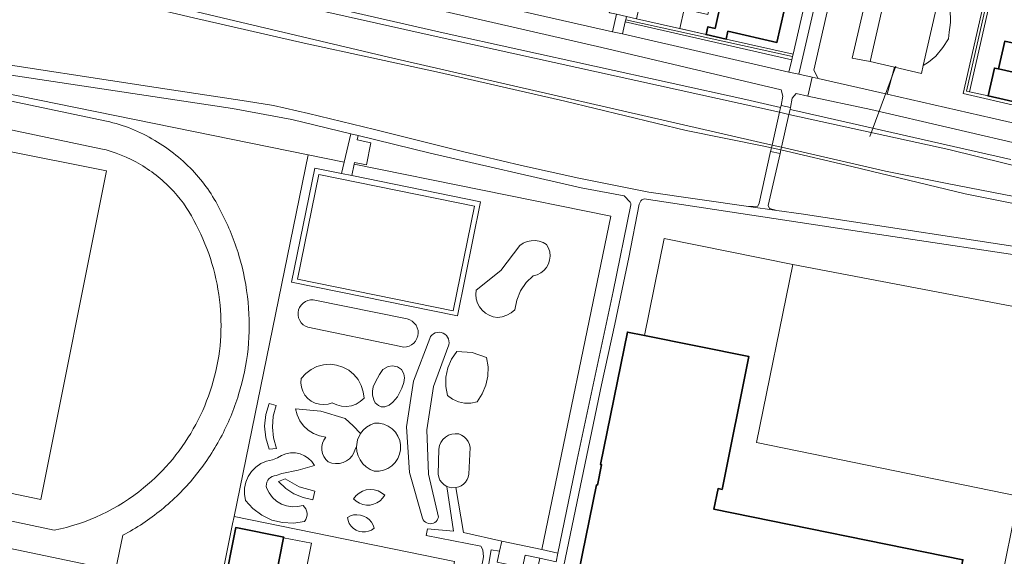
# Model space of a CAD drawing. Header units: metres. Extents: x 149984 to 156489, y 469398 to 478068.
# Tile 213 of 256: x 153212 to 153401, y 471790 to 471893. Entities that reach past the tile are written whole.
import ezdxf

# ---------------------------------------------------------------- set-up
doc = ezdxf.new("R2010")
doc.units = ezdxf.units.M
doc.header["$LTSCALE"] = 0.75
for name, color, linetype, lineweight in [('B-WE-GR-BEPLANTING_CULTUUR_BOSPLANTSOEN-GV', 252, 'Continuous', 18), ('B-WE-GR-STRUIK-GV', 252, 'Continuous', 13), ('B-WE-KW-KUNSTWERK_DEK-GV', 6, 'Continuous', 18), ('B-WE-KW-KUNSTWERK_DUIKER-G', 6, 'Continuous', 18), ('B-WE-OG-BEBOUWING-GV', 6, 'Continuous', 35), ('B-WE-OG-BEBOUWING_LUIFEL-GV', 6, 'Continuous', 18), ('B-WE-OG-TERREIN_BEGROEID-GV', 252, 'Continuous', 18), ('B-WE-OG-TERREIN_ERF-GV', 252, 'Continuous', 18), ('B-WE-OG-TERREIN_OEVER-GV', 252, 'Continuous', 18), ('B-WE-OG-WATER-GV', 252, 'Continuous', 18), ('B-WE-OG-WATER_MEER-GV', 252, 'Continuous', 18), ('B-WE-VH-GESLOTENVERHARDING_ASFALT-GV', 252, 'Continuous', 18), ('B-WE-VH-GESLOTENVERHARDING_KUNSTSTOF-GV', 252, 'Continuous', 18), ('B-WE-VH-HALFVERHARDING-GV', 252, 'Continuous', 18), ('B-WE-VH-HALFVERHARDING_GRAVEL-GV', 252, 'Continuous', 18), ('B-WE-VH-ONVERHARD-GV', 252, 'Continuous', 18), ('B-WE-VH-ONVERHARD_BOOMSCHORS-GV', 252, 'Continuous', 18), ('B-WE-VH-ONVERHARD_ZAND-GV', 252, 'Continuous', 18), ('B-WE-VH-OPENVERHARDING_TEGEL-GV', 252, 'Continuous', 18)]:
    doc.layers.add(name, color=color, linetype=linetype, lineweight=lineweight)

msp = doc.modelspace()

# ---------------------------------------------------------------- linework, layer by layer
at = {"layer": 'B-WE-GR-BEPLANTING_CULTUUR_BOSPLANTSOEN-GV', "flags": 128}
for points in [[(153356.097, 471867.787), (153356.269, 471868.544), (153354.807, 471868.817), (153339.88, 471871.833), (153316.633, 471877.492), (153292.601, 471882.981), (153266.595, 471888.606), (153245.396, 471893.479), (153218.42, 471899.88), (153202.957, 471904.16), (153183.502, 471909.725), (153147.79, 471919.13), (153125.564, 471925.743), (153105.393, 471931.173)], [(153123.099, 471896.545), (153267.37, 471867.151), (153274.315, 471865.744), (153275.598, 471871.224), (153264.23, 471873.99), (153252.89, 471876.05), (153206.51, 471883.04)], [(153202.31, 471885.61), (153238.26, 471880.09), (153255.53, 471877.49), (153260.71, 471876.67), (153267.48, 471875.1), (153280.1, 471872.03), (153297.02, 471867.82), (153308.29, 471865.12), (153319.3, 471862.71), (153332.75, 471860.04), (153351.876, 471857.289), (153353.669, 471857.336), (153353.914, 471857.9), (153356.097, 471867.787)], [(153428.178, 471852.734), (153393.426, 471859.715), (153371.683, 471864.951), (153358.071, 471868.124), (153356.269, 471868.544), (153356.097, 471867.787), (153357.912, 471867.419), (153355.625, 471857.432), (153355.896, 471856.895), (153357.289, 471856.51), (153361.95, 471855.84), (153410.47, 471848.42)], [(153315.243, 471767.142), (153322.676, 471803.816), (153322.882, 471803.775), (153323.676, 471807.695), (153323.47, 471807.737), (153328.625, 471833.17), (153331.908, 471832.505), (153335.682, 471851.126), (153360.331, 471846.13), (153410.44, 471836.57), (153412.317, 471846.578), (153373.16, 471852.43), (153331.81, 471858.72), (153331.39, 471858.55), (153331.19, 471858.35), (153330.9, 471857.69), (153328.87, 471847.48), (153327.6, 471841.4), (153326.23, 471834.7), (153323.66, 471823.01), (153316.11, 471786.85)]]:
    msp.add_lwpolyline(points, dxfattribs=at)
msp.add_lwpolyline([(153312.216, 471791.395), (153315.283, 471790.752), (153318.969, 471808.703), (153325.87, 471840.94), (153329.3, 471857.55), (153329.27, 471857.82), (153329.18, 471858.09), (153327.99, 471859.28), (153326.3, 471859.63), (153319.73, 471860.82), (153290.82, 471867.52), (153277, 471870.883), (153276.788, 471870.032), (153279.413, 471869.463), (153278.547, 471865.249), (153276.272, 471865.694), (153276.204, 471865.362), (153325.475, 471855.382)], close=True, dxfattribs=at)
at = {"layer": 'B-WE-GR-STRUIK-GV', "flags": 128}
for points in [[(153394.24, 471879.29), (153393.655, 471879.423), (153421.116, 472000.252), (153420.629, 472000.363), (153393.034, 471878.949), (153415.169, 471873.847), (153415.443, 471875.086), (153415.607, 471875.6), (153409.523, 471877.042), (153409.517, 471877.017), (153409.26, 471875.88), (153397.8, 471878.48)], [(153360.154, 471885.437), (153360.288, 471886.022), (153328.301, 471893.102), (153328.211, 471892.699)]]:
    msp.add_lwpolyline(points, close=True, dxfattribs=at)
at = {"layer": 'B-WE-KW-KUNSTWERK_DEK-GV', "flags": 128}
msp.add_lwpolyline([(153356.269, 471868.544), (153356.097, 471867.787), (153357.912, 471867.419), (153358.071, 471868.124), (153358.185, 471868.633), (153359.604, 471874.946), (153359.82, 471875.907), (153359.905, 471876.283), (153358.11, 471876.648), (153358.022, 471876.262), (153357.813, 471875.341), (153356.383, 471869.047)], close=True, dxfattribs=at)
at = {"layer": 'B-WE-KW-KUNSTWERK_DUIKER-G', "flags": 128}
msp.add_lwpolyline([(153380.15, 471884.188), (153375.135, 471870.722)], dxfattribs=at)
at = {"layer": 'B-WE-OG-BEBOUWING-GV', "flags": 128}
for points in [[(153358.715, 471894.87), (153348.757, 471897.102), (153346.836, 471897.533), (153345.459, 471891.439), (153344.069, 471891.753), (153343.733, 471890.269), (153347.574, 471889.401), (153347.91, 471890.885), (153357.32, 471888.76)], [(153410.474, 471881.243), (153411.52, 471885.86), (153414.67, 471885.15), (153414.825, 471885.84), (153401.006, 471888.975), (153399.8, 471883.66)], [(153410.474, 471881.243), (153399.8, 471883.66), (153399.02, 471883.83), (153397.8, 471878.482), (153397.8, 471878.48), (153409.26, 471875.88), (153409.517, 471877.017), (153409.523, 471877.042), (153410.406, 471880.941)], [(153331.908, 471832.505), (153328.625, 471833.17), (153323.47, 471807.737), (153323.676, 471807.695), (153322.882, 471803.775), (153322.676, 471803.816), (153315.243, 471767.142), (153378.645, 471754.292), (153380.029, 471761.11), (153381.947, 471770.557), (153387.91, 471769.362), (153390.534, 471782.363), (153390.702, 471783.193), (153391.692, 471782.994), (153392.998, 471789.473), (153345.21, 471799.158), (153346.012, 471803.117), (153346.776, 471802.962), (153351.941, 471828.444)], [(153251.133, 471783.77), (153249.333, 471774.758), (153273.025, 471770.026), (153285.15, 471767.604), (153286.94, 471776.618), (153274.825, 471779.038), (153260.333, 471781.933), (153262.667, 471793.687), (153262.689, 471793.798), (153253.5, 471795.623)]]:
    msp.add_lwpolyline(points, close=True, dxfattribs=at)
at = {"layer": 'B-WE-OG-BEBOUWING_LUIFEL-GV', "flags": 128}
msp.add_lwpolyline([(153346.836, 471897.533), (153344.945, 471897.957), (153344.086, 471894.132), (153339.518, 471895.156), (153338.676, 471891.404), (153343.733, 471890.269), (153344.069, 471891.753), (153345.459, 471891.439)], close=True, dxfattribs=at)
at = {"layer": 'B-WE-OG-TERREIN_BEGROEID-GV', "flags": 128}
for points in [[(153379.855, 471883.984), (153378.476, 471878.811), (153398.59, 471874.21), (153407.05, 471872.29), (153414.438, 471870.543), (153415.169, 471873.847), (153393.034, 471878.949), (153420.629, 472000.363), (153421.054, 472002.318), (153418.325, 472002.894), (153411.026, 472000), (153405.15, 471997.67)], [(153378.476, 471878.811), (153379.855, 471883.984), (153375.2, 471885.06), (153371.763, 471885.733), (153395.388, 471987.657), (153398.62, 471987.81), (153406.91, 471990.27), (153403.928, 471997.222)], [(153390.194, 471996.098), (153380.049, 471952.129), (153364.4, 471883.409), (153365.19, 471881.85), (153378.476, 471878.811)], [(153284.875, 471900.134), (153325.764, 471890.793), (153326.527, 471894.154), (153325.247, 471894.456), (153325.123, 471894.552), (153325.102, 471894.696), (153325.138, 471894.845), (153311.783, 471897.875), (153246.315, 471912.859), (153214.762, 471920.502), (153187.967, 471927.437), (153162.392, 471934.436), (153125.983, 471944.566), (153108.216, 471949.572), (153100.152, 471951.814), (153100.262, 471952.346), (153100.381, 471952.921), (153105.32, 471976.796), (153102.434, 471977.379)], [(153199.717, 471912.729), (153229.87, 471905.174), (153261.072, 471898.033), (153293.304, 471890.61), (153351.322, 471877.779), (153358.022, 471876.262), (153358.11, 471876.648), (153358.472, 471878.407), (153358.1, 471879.672), (153323.695, 471887.781), (153244.247, 471906.051), (153233.552, 471908.479), (153221.212, 471911.447), (153182.602, 471921.582)], [(153248.072, 471772.372), (153252.887, 471796.383), (153253.17, 471797.766), (153267.37, 471867.151), (153123.099, 471896.545)], [(153390.512, 471895.344), (153390.587, 471892.59), (153390.492, 471891.62), (153390.328, 471890.733), (153390.241, 471889.444), (153389.156, 471887.769), (153387.813, 471886.092), (153386.387, 471884.959), (153385.364, 471884.297), (153385.02, 471882.79), (153379.855, 471883.984)], [(153139.367, 471892.431), (153191.855, 471881.407), (153228.725, 471873.645)], [(153227.617, 471868.36), (153138.209, 471887.186)], [(153406.14, 471868.73), (153375.324, 471875.898), (153363.269, 471878.441), (153360.989, 471878.922), (153360.258, 471878.026), (153359.905, 471876.283), (153359.82, 471875.907), (153360.75, 471875.718), (153402.195, 471866.295)], [(153402.195, 471866.295), (153360.75, 471875.718), (153359.82, 471875.907), (153359.905, 471876.283), (153358.11, 471876.648), (153358.022, 471876.262), (153357.813, 471875.341), (153359.604, 471874.946), (153390.26, 471868.18), (153406.6, 471864.19)], [(153301.048, 471790.033), (153300.909, 471791.379), (153300.508, 471792.069), (153290.051, 471794.128), (153290.305, 471795.415), (153295.28, 471794.944), (153294.009, 471803.528), (153293.482, 471803.841), (153293.031, 471804.256), (153292.675, 471804.754), (153292.428, 471805.315), (153292.303, 471805.915), (153292.443, 471810.711), (153292.58, 471811.369), (153292.848, 471811.986), (153293.237, 471812.535), (153293.729, 471812.992), (153294.305, 471813.339), (153294.94, 471813.561), (153295.607, 471813.648), (153296.277, 471813.597), (153296.82, 471813.36), (153297.311, 471813.029), (153297.735, 471812.615), (153298.078, 471812.132), (153298.329, 471811.595), (153298.479, 471811.023), (153298.194, 471805.869), (153298.081, 471805.337), (153297.872, 471804.835), (153297.576, 471804.38), (153297.201, 471803.986), (153296.76, 471803.668), (153296.269, 471803.435), (153295.744, 471803.296), (153297.199, 471794.666), (153304.518, 471793.009), (153312.216, 471791.395), (153325.475, 471855.382), (153276.204, 471865.362), (153275.76, 471863.185), (153300.471, 471858.142), (153296.006, 471836.263), (153264.206, 471842.753), (153268.671, 471864.631), (153273.79, 471863.587), (153274.315, 471865.744), (153267.37, 471867.151), (153253.17, 471797.766), (153295.486, 471789.106)], [(153121.94, 471815.66), (153218.695, 471795.13)], [(153231.843, 471794.159), (153230.4, 471787.387), (153161.388, 471801.822), (153109.866, 471812.632), (153110.357, 471814.938)], [(153273.025, 471770.026), (153249.333, 471774.758), (153251.133, 471783.77), (153253.5, 471795.623), (153262.689, 471793.798), (153262.667, 471793.687), (153267.997, 471792.634), (153266.027, 471782.628), (153275.371, 471780.751), (153275.971, 471783.671), (153287.807, 471781.32), (153287.685, 471780.562), (153291.945, 471779.697), (153293.508, 471779.379), (153295.486, 471789.106), (153253.17, 471797.766), (153252.887, 471796.383), (153248.072, 471772.372), (153286.053, 471764.75), (153295.562, 471762.842)]]:
    msp.add_lwpolyline(points, dxfattribs=at)
for points in [[(153421.116, 472000.252), (153393.655, 471879.423), (153394.24, 471879.29), (153421.05, 471997.26), (153421.712, 472000.116)], [(153330.353, 471893.292), (153328.44, 471893.725), (153328.301, 471893.102), (153360.288, 471886.022), (153360.398, 471886.504), (153347.574, 471889.401), (153343.733, 471890.269)], [(153328.211, 471892.699), (153327.695, 471890.388), (153359.61, 471883.059), (153360.154, 471885.437)], [(153228.679, 471864.089), (153216.098, 471801.05), (153117.127, 471821.664), (153129.543, 471883.874)], [(153117.127, 471821.664), (153216.098, 471801.05), (153228.679, 471864.089), (153129.543, 471883.874)], [(153311.704, 471850.599), (153312.447, 471850.339), (153313.131, 471849.947), (153313.497, 471849.267), (153313.72, 471848.528), (153313.792, 471847.759), (153313.71, 471846.991), (153313.477, 471846.255), (153313.103, 471845.579), (153312.601, 471844.992), (153311.993, 471844.516), (153311.303, 471844.17), (153310.557, 471843.968), (153309.195, 471842.643), (153308.128, 471841.069), (153307.403, 471839.312), (153307.048, 471837.445), (153306.321, 471836.86), (153305.502, 471836.41), (153304.618, 471836.11), (153303.695, 471835.97), (153302.876, 471836.095), (153302.096, 471836.373), (153301.381, 471836.792), (153300.758, 471837.338), (153300.249, 471837.991), (153299.872, 471838.728), (153299.64, 471839.523), (153299.562, 471840.348), (153299.64, 471841.172), (153304.334, 471844.976), (153307.984, 471849.792), (153308.643, 471850.224), (153309.369, 471850.528), (153310.138, 471850.696), (153310.926, 471850.719)], [(153286.373, 471835.681), (153268.378, 471839.318), (153267.852, 471839.317), (153267.336, 471839.213), (153266.851, 471839.01), (153266.414, 471838.717), (153266.043, 471838.344), (153265.752, 471837.905), (153265.552, 471837.419), (153265.451, 471836.903), (153265.452, 471836.376), (153265.557, 471835.861), (153265.759, 471835.375), (153266.053, 471834.939), (153266.426, 471834.568), (153266.864, 471834.277), (153267.35, 471834.077), (153285.168, 471830.358), (153285.698, 471830.291), (153286.232, 471830.33), (153286.748, 471830.471), (153287.226, 471830.711), (153287.649, 471831.039), (153287.999, 471831.444), (153288.263, 471831.909), (153288.432, 471832.416), (153288.498, 471832.947), (153288.46, 471833.481), (153288.318, 471833.997), (153288.079, 471834.475), (153287.751, 471834.897), (153287.346, 471835.247), (153286.881, 471835.512)], [(153267.852, 471839.317), (153268.378, 471839.318), (153286.373, 471835.681), (153286.881, 471835.512), (153287.346, 471835.247), (153287.751, 471834.897), (153288.079, 471834.475), (153288.318, 471833.997), (153288.46, 471833.481), (153288.498, 471832.947), (153288.432, 471832.416), (153288.263, 471831.909), (153287.999, 471831.444), (153287.649, 471831.039), (153287.226, 471830.711), (153286.748, 471830.471), (153286.232, 471830.33), (153285.698, 471830.291), (153285.168, 471830.358), (153267.35, 471834.077), (153266.864, 471834.277), (153266.426, 471834.568), (153266.053, 471834.939), (153265.759, 471835.375), (153265.557, 471835.861), (153265.452, 471836.376), (153265.451, 471836.903), (153265.552, 471837.419), (153265.752, 471837.905), (153266.043, 471838.344), (153266.414, 471838.717), (153266.851, 471839.01), (153267.336, 471839.213)], [(153292.153, 471833.103), (153291.78, 471832.999), (153291.435, 471832.823), (153291.133, 471832.582), (153290.885, 471832.284), (153290.701, 471831.944), (153287.589, 471823.703), (153286.282, 471814.993), (153286.837, 471806.202), (153289.312, 471797.418), (153289.452, 471797.133), (153289.645, 471796.881), (153289.884, 471796.672), (153290.16, 471796.515), (153290.461, 471796.415), (153290.777, 471796.376), (153291.093, 471796.401), (153291.399, 471796.487), (153291.681, 471796.632), (153291.93, 471796.83), (153292.134, 471797.074), (153292.286, 471797.352), (153292.38, 471797.655), (153290.44, 471805.9), (153290.122, 471814.364), (153291.438, 471822.731), (153294.34, 471830.689), (153294.405, 471831.071), (153294.393, 471831.458), (153294.303, 471831.835), (153294.14, 471832.186), (153293.911, 471832.498), (153293.623, 471832.757), (153293.29, 471832.954), (153292.924, 471833.08), (153292.54, 471833.13)], [(153292.924, 471833.08), (153293.29, 471832.954), (153293.623, 471832.757), (153293.911, 471832.498), (153294.14, 471832.186), (153294.303, 471831.835), (153294.393, 471831.458), (153294.405, 471831.071), (153294.34, 471830.689), (153291.438, 471822.731), (153290.122, 471814.364), (153290.44, 471805.9), (153292.38, 471797.655), (153292.286, 471797.352), (153292.134, 471797.074), (153291.93, 471796.83), (153291.681, 471796.632), (153291.399, 471796.487), (153291.093, 471796.401), (153290.777, 471796.376), (153290.461, 471796.415), (153290.16, 471796.515), (153289.884, 471796.672), (153289.645, 471796.881), (153289.452, 471797.133), (153289.312, 471797.418), (153286.837, 471806.202), (153286.282, 471814.993), (153287.589, 471823.703), (153290.701, 471831.944), (153290.885, 471832.284), (153291.133, 471832.582), (153291.435, 471832.823), (153291.78, 471832.999), (153292.153, 471833.103), (153292.54, 471833.13)], [(153298.826, 471829.232), (153301.6, 471828.278), (153301.907, 471826.504), (153301.872, 471824.704), (153301.497, 471822.943), (153300.794, 471821.286), (153299.789, 471819.792), (153298.601, 471819.541), (153297.388, 471819.538), (153296.198, 471819.781), (153295.084, 471820.262), (153294.09, 471820.959), (153293.783, 471822.733), (153293.818, 471824.533), (153294.193, 471826.293), (153294.896, 471827.951), (153295.901, 471829.445)], [(153269.536, 471819.29), (153270.378, 471819.23), (153271.215, 471819.338), (153272.014, 471819.608), (153272.869, 471819.196), (153273.787, 471818.957), (153274.735, 471818.901), (153275.675, 471819.03), (153276.572, 471819.339), (153277.392, 471819.817), (153278.103, 471820.444), (153277.957, 471821.71), (153277.572, 471822.924), (153276.964, 471824.043), (153276.154, 471825.026), (153275.172, 471825.838), (153274.054, 471826.448), (153272.84, 471826.834), (153271.576, 471826.983), (153270.305, 471826.889), (153269.076, 471826.555), (153267.933, 471825.993), (153266.917, 471825.225), (153266.066, 471824.277), (153265.993, 471823.437), (153266.087, 471822.598), (153266.345, 471821.794), (153266.756, 471821.057), (153267.304, 471820.415), (153267.968, 471819.894), (153268.722, 471819.514)], [(153272.84, 471826.834), (153274.054, 471826.448), (153275.172, 471825.838), (153276.154, 471825.026), (153276.964, 471824.043), (153277.572, 471822.924), (153277.957, 471821.71), (153278.103, 471820.444), (153277.392, 471819.817), (153276.572, 471819.339), (153275.675, 471819.03), (153274.735, 471818.901), (153273.787, 471818.957), (153272.869, 471819.196), (153272.014, 471819.608), (153271.215, 471819.338), (153270.378, 471819.23), (153269.536, 471819.29), (153268.722, 471819.514), (153267.968, 471819.894), (153267.304, 471820.415), (153266.756, 471821.057), (153266.345, 471821.794), (153266.087, 471822.598), (153265.993, 471823.437), (153266.066, 471824.277), (153266.917, 471825.225), (153267.933, 471825.993), (153269.076, 471826.555), (153270.305, 471826.889), (153271.576, 471826.983)], [(153282.708, 471826.58), (153283.554, 471826.668), (153284.511, 471826.513), (153285.29, 471825.981), (153285.735, 471825.161), (153285.846, 471824.364), (153285.757, 471823.455), (153285.379, 471822.369), (153284.511, 471820.707), (153283.643, 471819.71), (153282.953, 471819.112), (153282.085, 471818.824), (153281.395, 471818.824), (153280.906, 471819.067), (153280.26, 471819.599), (153279.993, 471820.153), (153279.704, 471821.017), (153279.726, 471821.793), (153279.859, 471822.635), (153280.322, 471823.584), (153281.083, 471824.984), (153281.729, 471825.981)], [(153261.307, 471810.827), (153259.907, 471810.688), (153259.246, 471812.839), (153259.023, 471815.078), (153259.246, 471817.317), (153259.907, 471819.469), (153261.237, 471819.051), (153260.705, 471817.023), (153260.537, 471814.933), (153260.74, 471812.846)], [(153276.659, 471811.149), (153276.869, 471812.463), (153277.433, 471813.668), (153275.996, 471815.154), (153274.464, 471816.542), (153269.805, 471817.99), (153264.946, 471818.423), (153265.261, 471817.246), (153265.788, 471816.146), (153266.509, 471815.163), (153267.399, 471814.331), (153268.427, 471813.677), (153269.559, 471813.224), (153270.755, 471812.987), (153270.398, 471812.434), (153270.154, 471811.823), (153270.032, 471811.176), (153270.036, 471810.518), (153270.167, 471809.873), (153270.419, 471809.265), (153270.782, 471808.717), (153271.245, 471808.249), (153271.928, 471808.008), (153272.644, 471807.904), (153273.368, 471807.941), (153274.07, 471808.117), (153274.726, 471808.425), (153275.309, 471808.855), (153275.798, 471809.389), (153276.174, 471810.008), (153276.424, 471810.688)], [(153277.433, 471813.668), (153277.962, 471814.339), (153278.603, 471814.905), (153279.334, 471815.348), (153280.133, 471815.653), (153281.033, 471815.644), (153281.915, 471815.46), (153282.744, 471815.108), (153283.489, 471814.601), (153284.121, 471813.959), (153284.616, 471813.206), (153284.954, 471812.372), (153285.124, 471811.487), (153285.119, 471810.586), (153284.938, 471809.704), (153284.589, 471808.873), (153284.085, 471808.127), (153283.445, 471807.493), (153282.694, 471806.995), (153281.861, 471806.653), (153280.977, 471806.48), (153280.076, 471806.482), (153279.253, 471806.812), (153278.505, 471807.288), (153277.858, 471807.894), (153277.335, 471808.609), (153276.952, 471809.409), (153276.724, 471810.265), (153276.659, 471811.149), (153276.424, 471810.688), (153276.174, 471810.008), (153275.798, 471809.389), (153275.309, 471808.855), (153274.726, 471808.425), (153274.07, 471808.117), (153273.368, 471807.941), (153272.644, 471807.904), (153271.928, 471808.008), (153271.245, 471808.249), (153270.782, 471808.717), (153270.419, 471809.265), (153270.167, 471809.873), (153270.036, 471810.518), (153270.032, 471811.176), (153270.154, 471811.823), (153270.398, 471812.434), (153270.755, 471812.987), (153269.559, 471813.224), (153268.427, 471813.677), (153267.399, 471814.331), (153266.509, 471815.163), (153265.788, 471816.146), (153265.261, 471817.246), (153264.946, 471818.423), (153269.805, 471817.99), (153274.464, 471816.542), (153275.996, 471815.154)], [(153266.696, 471796.819), (153266.929, 471797.174), (153267.091, 471797.567), (153267.174, 471797.984), (153267.176, 471798.409), (153267.097, 471798.827), (153266.94, 471799.221), (153266.71, 471799.579), (153266.416, 471799.886), (153265.373, 471799.649), (153264.304, 471799.615), (153263.248, 471799.784), (153262.244, 471800.151), (153261.327, 471800.702), (153260.532, 471801.417), (153259.888, 471802.271), (153259.417, 471803.231), (153259.354, 471803.609), (153259.37, 471803.992), (153259.463, 471804.364), (153259.63, 471804.709), (153259.863, 471805.013), (153260.154, 471805.264), (153260.489, 471805.449), (153260.855, 471805.563), (153261.237, 471805.6), (153262.357, 471806.018), (153265.499, 471806.671), (153268.585, 471807.552), (153268.067, 471808.297), (153267.418, 471808.93), (153266.661, 471809.43), (153265.824, 471809.778), (153264.935, 471809.962), (153264.028, 471809.975), (153263.135, 471809.817), (153262.288, 471809.493), (153261.517, 471809.015), (153260.537, 471808.667), (153259.396, 471808.393), (153258.326, 471807.911), (153257.364, 471807.239), (153256.544, 471806.399), (153255.896, 471805.421), (153255.44, 471804.34), (153255.194, 471803.192), (153255.167, 471802.019), (153255.358, 471800.861), (153256.775, 471799.273), (153258.479, 471797.999), (153260.402, 471797.087), (153262.468, 471796.576), (153264.594, 471796.486)], [(153264.935, 471809.962), (153265.824, 471809.778), (153266.661, 471809.43), (153267.418, 471808.93), (153268.067, 471808.297), (153268.585, 471807.552), (153265.499, 471806.671), (153262.357, 471806.018), (153261.237, 471805.6), (153260.855, 471805.563), (153260.489, 471805.449), (153260.154, 471805.264), (153259.863, 471805.013), (153259.63, 471804.709), (153259.463, 471804.364), (153259.37, 471803.992), (153259.354, 471803.609), (153259.417, 471803.231), (153259.888, 471802.271), (153260.532, 471801.417), (153261.327, 471800.702), (153262.244, 471800.151), (153263.248, 471799.784), (153264.304, 471799.615), (153265.373, 471799.649), (153266.416, 471799.886), (153266.71, 471799.579), (153266.94, 471799.221), (153267.097, 471798.827), (153267.176, 471798.409), (153267.174, 471797.984), (153267.091, 471797.567), (153266.929, 471797.174), (153266.696, 471796.819), (153264.594, 471796.486), (153262.468, 471796.576), (153260.402, 471797.087), (153258.479, 471797.999), (153256.775, 471799.273), (153255.358, 471800.861), (153255.167, 471802.019), (153255.194, 471803.192), (153255.44, 471804.34), (153255.896, 471805.421), (153256.544, 471806.399), (153257.364, 471807.239), (153258.326, 471807.911), (153259.396, 471808.393), (153260.537, 471808.667), (153261.517, 471809.015), (153262.288, 471809.493), (153263.135, 471809.817), (153264.028, 471809.975)], [(153261.695, 471804.457), (153262.986, 471804.972), (153265.678, 471803.424), (153268.669, 471802.593), (153268.282, 471800.985), (153266.424, 471801.385), (153264.669, 471802.115), (153263.075, 471803.151)], [(153278.538, 471802.881), (153279.299, 471802.968), (153280.062, 471802.901), (153280.797, 471802.685), (153281.473, 471802.326), (153282.065, 471801.84), (153281.669, 471801.262), (153281.171, 471800.769), (153280.588, 471800.379), (153279.942, 471800.107), (153279.256, 471799.962), (153278.555, 471799.949), (153277.864, 471800.069), (153277.209, 471800.318), (153276.612, 471800.686), (153276.096, 471801.161), (153276.564, 471801.767), (153277.143, 471802.269), (153277.81, 471802.645)], [(153277.398, 471798.039), (153278.018, 471797.853), (153278.593, 471797.555), (153279.102, 471797.155), (153279.529, 471796.668), (153279.857, 471796.11), (153280.076, 471795.5), (153279.562, 471795.157), (153278.991, 471794.919), (153278.385, 471794.797), (153277.767, 471794.794), (153277.16, 471794.91), (153276.587, 471795.142), (153276.069, 471795.481), (153275.628, 471795.913), (153275.278, 471796.423), (153275.033, 471796.99), (153274.903, 471797.595), (153275.484, 471797.88), (153276.108, 471798.053), (153276.753, 471798.107)], [(153311.825, 471789.735), (153309.043, 471790.329), (153308.505, 471787.983), (153303.614, 471789.015), (153304.085, 471791.096), (153302.502, 471791.366), (153300.249, 471778.009), (153303.282, 471777.393), (153302.975, 471775.645), (153304.649, 471775.283), (153304.442, 471774.374), (153304.627, 471774.337), (153308.408, 471773.578)]]:
    msp.add_lwpolyline(points, close=True, dxfattribs=at)
at = {"layer": 'B-WE-OG-TERREIN_BEGROEID-GV'}
for points in [[(153228.725, 471873.645, -0.0798254), (153237.97, 471869.949)], [(153235.211, 471865.308, 0.079049), (153227.617, 471868.36)], [(153237.97, 471869.949, -0.0743386), (153245.598, 471863.762)], [(153241.614, 471860.117, 0.0745185), (153235.211, 471865.308)], [(153245.598, 471863.762, -0.0741997), (153250.718, 471856.16)], [(153245.89, 471853.739, 0.0754891), (153241.614, 471860.117)], [(153250.718, 471856.16, -0.0490359), (153254.105, 471847.869)], [(153248.931, 471846.326, 0.0497597), (153245.89, 471853.739)], [(153254.105, 471847.869, -0.0490062), (153255.854, 471838.869)], [(153250.48, 471838.345, 0.0489706), (153248.931, 471846.326)], [(153250.477, 471830.492, 0.050554), (153250.48, 471838.345)], [(153255.854, 471838.869, -0.0505379), (153255.849, 471829.945)], [(153248.89, 471822.764, 0.0505877), (153250.477, 471830.492)], [(153255.849, 471829.945, -0.050464), (153254.048, 471821.166)], [(153245.84, 471815.438, 0.0485838), (153248.89, 471822.764)], [(153254.048, 471821.166, -0.0486872), (153250.599, 471812.888)], [(153241.399, 471808.79, 0.048602), (153245.84, 471815.438)], [(153250.599, 471812.888, -0.0485765), (153245.572, 471805.363)], [(153235.828, 471803.247, 0.0494868), (153241.399, 471808.79)], [(153245.572, 471805.363, -0.049323), (153239.241, 471799.063)], [(153218.695, 471795.13, 0.1214863), (153235.828, 471803.247)], [(153239.241, 471799.063, -0.0494346), (153231.843, 471794.159)]]:
    msp.add_lwpolyline(points, format="xyb", dxfattribs=at)
at = {"layer": 'B-WE-OG-TERREIN_ERF-GV', "flags": 128}
for points in [[(153353.057, 471997.92), (153354.048, 471997.74), (153346.373, 471963.826), (153339.584, 471933.98), (153330.353, 471893.292), (153343.733, 471890.269), (153344.069, 471891.753), (153345.459, 471891.439), (153346.836, 471897.533), (153348.757, 471897.102), (153349.589, 471900.724), (153345.926, 471901.566), (153346.768, 471905.228), (153350.43, 471904.387), (153350.16, 471903.21), (153360.11, 471900.98), (153358.715, 471894.87), (153357.32, 471888.76), (153347.91, 471890.885), (153347.574, 471889.401), (153360.398, 471886.504), (153374.56, 471948.45), (153384.564, 471992.347)], [(153421.05, 471997.26), (153394.24, 471879.29), (153397.8, 471878.48), (153397.8, 471878.482), (153399.02, 471883.83), (153399.8, 471883.66), (153401.006, 471888.975)]]:
    msp.add_lwpolyline(points, dxfattribs=at)
at = {"layer": 'B-WE-OG-TERREIN_OEVER-GV', "flags": 128}
for points in [[(153375.2, 471885.06), (153398.62, 471987.81), (153395.388, 471987.657), (153371.763, 471885.733)], [(153389.452, 471902.227), (153385.364, 471884.297), (153386.387, 471884.959), (153387.813, 471886.092), (153389.156, 471887.769), (153390.241, 471889.444), (153390.328, 471890.733), (153390.492, 471891.62), (153390.587, 471892.59), (153390.512, 471895.344), (153389.588, 471899.923)]]:
    msp.add_lwpolyline(points, close=True, dxfattribs=at)
for points in [[(153356.269, 471868.544), (153356.383, 471869.047), (153282.79, 471885.95), (153207, 471903.91), (153138.67, 471922.81), (153112.945, 471929.797), (153106.71, 471931.49), (153105.77, 471931.9), (153105.42, 471932.08), (153105.17, 471932.3), (153104.95, 471932.61), (153104.84, 471933.01), (153104.83, 471933.49), (153104.856, 471933.805), (153103.859, 471934.097), (153103.921, 471932.947)], [(153105.393, 471931.173), (153125.564, 471925.743), (153147.79, 471919.13), (153183.502, 471909.725), (153202.957, 471904.16), (153218.42, 471899.88), (153245.396, 471893.479), (153266.595, 471888.606), (153292.601, 471882.981), (153316.633, 471877.492), (153339.88, 471871.833), (153354.807, 471868.817), (153356.269, 471868.544)], [(153200.23, 471911.55), (153241.85, 471901.15), (153291.34, 471890.02), (153357.813, 471875.341), (153358.022, 471876.262), (153351.322, 471877.779), (153293.304, 471890.61), (153261.072, 471898.033), (153229.87, 471905.174), (153199.717, 471912.729)], [(153549.804, 471820.845), (153545.291, 471824.696), (153539.623, 471827.872), (153532.312, 471829.876), (153510.801, 471835.339), (153474.911, 471843.308), (153444.405, 471850.467), (153415.647, 471856.697), (153389.973, 471861.669), (153378.147, 471864.048), (153358.185, 471868.633), (153356.383, 471869.047), (153356.269, 471868.544), (153358.071, 471868.124), (153371.683, 471864.951), (153393.426, 471859.715), (153428.178, 471852.734)]]:
    msp.add_lwpolyline(points, dxfattribs=at)
at = {"layer": 'B-WE-OG-WATER-GV', "flags": 128}
msp.add_lwpolyline([(153385.364, 471884.297), (153389.452, 471902.227), (153389.996, 471904.609), (153398.535, 471942.059), (153398.884, 471943.589), (153407.417, 471981.008), (153409.05, 471988.17), (153406.91, 471990.27), (153398.62, 471987.81), (153375.2, 471885.06), (153379.855, 471883.984), (153385.02, 471882.79)], close=True, dxfattribs=at)
at = {"layer": 'B-WE-OG-WATER_MEER-GV', "flags": 128}
for points in [[(153406.6, 471864.19), (153390.26, 471868.18), (153359.604, 471874.946), (153357.813, 471875.341), (153291.34, 471890.02), (153241.85, 471901.15), (153200.23, 471911.55)], [(153207, 471903.91), (153282.79, 471885.95), (153356.383, 471869.047), (153358.185, 471868.633), (153378.147, 471864.048), (153389.973, 471861.669), (153415.647, 471856.697)]]:
    msp.add_lwpolyline(points, dxfattribs=at)
at = {"layer": 'B-WE-VH-GESLOTENVERHARDING_ASFALT-GV', "flags": 128}
for points in [[(153364.61, 471895.942), (153361.516, 471882.634), (153364.098, 471882.083), (153365.19, 471881.85), (153364.4, 471883.409), (153380.049, 471952.129), (153390.194, 471996.098)], [(153182.602, 471921.582), (153221.212, 471911.447), (153233.552, 471908.479), (153244.247, 471906.051), (153323.695, 471887.781), (153358.1, 471879.672), (153358.472, 471878.407), (153358.11, 471876.648), (153359.905, 471876.283), (153360.258, 471878.026), (153360.989, 471878.922), (153363.269, 471878.441), (153364.098, 471882.083), (153361.516, 471882.634), (153359.61, 471883.059), (153327.695, 471890.388), (153325.764, 471890.793), (153284.875, 471900.134), (153248.701, 471908.477), (153229.926, 471912.767), (153215.252, 471916.427), (153185.103, 471924.371)], [(153410.47, 471848.42), (153361.95, 471855.84), (153357.289, 471856.51), (153351.876, 471857.289), (153332.75, 471860.04), (153319.3, 471862.71), (153308.29, 471865.12), (153297.02, 471867.82), (153280.1, 471872.03), (153267.48, 471875.1), (153260.71, 471876.67), (153255.53, 471877.49), (153238.26, 471880.09), (153202.31, 471885.61)], [(153206.51, 471883.04), (153252.89, 471876.05), (153264.23, 471873.99), (153275.598, 471871.224), (153277, 471870.883), (153290.82, 471867.52), (153319.73, 471860.82), (153326.3, 471859.63), (153327.99, 471859.28), (153329.18, 471858.09), (153329.27, 471857.82), (153329.3, 471857.55), (153325.87, 471840.94), (153318.969, 471808.703), (153315.283, 471790.752), (153314.938, 471789.07)], [(153539.37, 471842.24), (153457.249, 471860.807), (153419.82, 471869.27), (153416.499, 471870.055), (153414.438, 471870.543), (153407.05, 471872.29), (153398.59, 471874.21), (153378.476, 471878.811), (153365.19, 471881.85), (153364.098, 471882.083), (153363.269, 471878.441), (153375.324, 471875.898), (153406.14, 471868.73), (153418.3, 471866.01), (153456.303, 471857.279), (153536.675, 471838.814)], [(153316.11, 471786.85), (153323.66, 471823.01), (153326.23, 471834.7), (153327.6, 471841.4), (153328.87, 471847.48), (153330.9, 471857.69), (153331.19, 471858.35), (153331.39, 471858.55), (153331.81, 471858.72), (153373.16, 471852.43), (153412.317, 471846.578)]]:
    msp.add_lwpolyline(points, dxfattribs=at)
msp.add_lwpolyline([(153357.289, 471856.51), (153355.896, 471856.895), (153355.625, 471857.432), (153357.912, 471867.419), (153356.097, 471867.787), (153353.914, 471857.9), (153353.669, 471857.336), (153351.876, 471857.289)], close=True, dxfattribs=at)
at = {"layer": 'B-WE-VH-GESLOTENVERHARDING_KUNSTSTOF-GV', "flags": 128}
msp.add_lwpolyline([(153269.418, 471863.406), (153265.321, 471843.303), (153295.219, 471837.21), (153299.316, 471857.313)], close=True, dxfattribs=at)
at = {"layer": 'B-WE-VH-HALFVERHARDING-GV', "flags": 128}
msp.add_lwpolyline([(153403.65, 471801.69), (153410.44, 471836.57), (153360.331, 471846.13), (153353.407, 471811.966)], close=True, dxfattribs=at)
at = {"layer": 'B-WE-VH-HALFVERHARDING_GRAVEL-GV', "flags": 128}
for points in [[(153228.725, 471873.645), (153191.855, 471881.407), (153139.367, 471892.431)], [(153138.209, 471887.186), (153227.617, 471868.36)], [(153218.695, 471795.13), (153121.94, 471815.66)], [(153110.357, 471814.938), (153109.866, 471812.632), (153161.388, 471801.822), (153230.4, 471787.387), (153231.843, 471794.159)]]:
    msp.add_lwpolyline(points, dxfattribs=at)
at = {"layer": 'B-WE-VH-HALFVERHARDING_GRAVEL-GV'}
for points in [[(153237.97, 471869.949, 0.0798254), (153228.725, 471873.645)], [(153227.617, 471868.36, -0.079049), (153235.211, 471865.308)], [(153245.598, 471863.762, 0.0743386), (153237.97, 471869.949)], [(153235.211, 471865.308, -0.0745185), (153241.614, 471860.117)], [(153250.718, 471856.16, 0.0741997), (153245.598, 471863.762)], [(153241.614, 471860.117, -0.0754891), (153245.89, 471853.739)], [(153254.105, 471847.869, 0.0490359), (153250.718, 471856.16)], [(153245.89, 471853.739, -0.0497597), (153248.931, 471846.326)], [(153255.854, 471838.869, 0.0490062), (153254.105, 471847.869)], [(153248.931, 471846.326, -0.0489706), (153250.48, 471838.345)], [(153250.48, 471838.345, -0.050554), (153250.477, 471830.492)], [(153255.849, 471829.945, 0.0505379), (153255.854, 471838.869)], [(153250.477, 471830.492, -0.0505877), (153248.89, 471822.764)], [(153254.048, 471821.166, 0.050464), (153255.849, 471829.945)], [(153248.89, 471822.764, -0.0485838), (153245.84, 471815.438)], [(153250.599, 471812.888, 0.0486872), (153254.048, 471821.166)], [(153245.84, 471815.438, -0.048602), (153241.399, 471808.79)], [(153245.572, 471805.363, 0.0485765), (153250.599, 471812.888)], [(153241.399, 471808.79, -0.0494868), (153235.828, 471803.247)], [(153239.241, 471799.063, 0.049323), (153245.572, 471805.363)], [(153235.828, 471803.247, -0.1214863), (153218.695, 471795.13)], [(153231.843, 471794.159, 0.0494346), (153239.241, 471799.063)]]:
    msp.add_lwpolyline(points, format="xyb", dxfattribs=at)
at = {"layer": 'B-WE-VH-ONVERHARD-GV', "flags": 128}
msp.add_lwpolyline([(153358.022, 471876.262), (153357.813, 471875.341), (153356.383, 471869.047), (153356.269, 471868.544), (153356.097, 471867.787), (153357.912, 471867.419), (153358.071, 471868.124), (153358.185, 471868.633), (153359.604, 471874.946), (153359.82, 471875.907), (153359.905, 471876.283), (153358.11, 471876.648)], close=True, dxfattribs=at)
at = {"layer": 'B-WE-VH-ONVERHARD_BOOMSCHORS-GV', "flags": 128}
for points in [[(153284.511, 471826.513), (153283.554, 471826.668), (153282.708, 471826.58), (153281.729, 471825.981), (153281.083, 471824.984), (153280.322, 471823.584), (153279.859, 471822.635), (153279.726, 471821.793), (153279.704, 471821.017), (153279.993, 471820.153), (153280.26, 471819.599), (153280.906, 471819.067), (153281.395, 471818.824), (153282.085, 471818.824), (153282.953, 471819.112), (153283.643, 471819.71), (153284.511, 471820.707), (153285.379, 471822.369), (153285.757, 471823.455), (153285.846, 471824.364), (153285.735, 471825.161), (153285.29, 471825.981)], [(153261.237, 471819.051), (153259.907, 471819.469), (153259.246, 471817.317), (153259.023, 471815.078), (153259.246, 471812.839), (153259.907, 471810.688), (153261.307, 471810.827), (153260.74, 471812.846), (153260.537, 471814.933), (153260.705, 471817.023)], [(153295.744, 471803.296), (153296.269, 471803.435), (153296.76, 471803.668), (153297.201, 471803.986), (153297.576, 471804.38), (153297.872, 471804.835), (153298.081, 471805.337), (153298.194, 471805.869), (153298.479, 471811.023), (153298.329, 471811.595), (153298.078, 471812.132), (153297.735, 471812.615), (153297.311, 471813.029), (153296.82, 471813.36), (153296.277, 471813.597), (153295.607, 471813.648), (153294.94, 471813.561), (153294.305, 471813.339), (153293.729, 471812.992), (153293.237, 471812.535), (153292.848, 471811.986), (153292.58, 471811.369), (153292.443, 471810.711), (153292.303, 471805.915), (153292.428, 471805.315), (153292.675, 471804.754), (153293.031, 471804.256), (153293.482, 471803.841), (153294.009, 471803.528), (153294.859, 471803.281)], [(153265.678, 471803.424), (153262.986, 471804.972), (153261.695, 471804.457), (153263.075, 471803.151), (153264.669, 471802.115), (153266.424, 471801.385), (153268.282, 471800.985), (153268.669, 471802.593)], [(153280.062, 471802.901), (153279.299, 471802.968), (153278.538, 471802.881), (153277.81, 471802.645), (153277.143, 471802.269), (153276.564, 471801.767), (153276.096, 471801.161), (153276.612, 471800.686), (153277.209, 471800.318), (153277.864, 471800.069), (153278.555, 471799.949), (153279.256, 471799.962), (153279.942, 471800.107), (153280.588, 471800.379), (153281.171, 471800.769), (153281.669, 471801.262), (153282.065, 471801.84), (153281.473, 471802.326), (153280.797, 471802.685)], [(153300.249, 471778.009), (153302.502, 471791.366), (153304.085, 471791.096), (153304.518, 471793.009), (153297.199, 471794.666), (153295.744, 471803.296), (153294.859, 471803.281), (153294.009, 471803.528), (153295.28, 471794.944), (153290.305, 471795.415), (153290.051, 471794.128), (153300.508, 471792.069), (153300.909, 471791.379), (153301.048, 471790.033), (153298.84, 471778.296)], [(153279.529, 471796.668), (153279.102, 471797.155), (153278.593, 471797.555), (153278.018, 471797.853), (153277.398, 471798.039), (153276.753, 471798.107), (153276.108, 471798.053), (153275.484, 471797.88), (153274.903, 471797.595), (153275.033, 471796.99), (153275.278, 471796.423), (153275.628, 471795.913), (153276.069, 471795.481), (153276.587, 471795.142), (153277.16, 471794.91), (153277.767, 471794.794), (153278.385, 471794.797), (153278.991, 471794.919), (153279.562, 471795.157), (153280.076, 471795.5), (153279.857, 471796.11)]]:
    msp.add_lwpolyline(points, close=True, dxfattribs=at)
at = {"layer": 'B-WE-VH-ONVERHARD_ZAND-GV', "flags": 128}
for points in [[(153302.876, 471836.095), (153303.695, 471835.97), (153304.618, 471836.11), (153305.502, 471836.41), (153306.321, 471836.86), (153307.048, 471837.445), (153307.403, 471839.312), (153308.128, 471841.069), (153309.195, 471842.643), (153310.557, 471843.968), (153311.303, 471844.17), (153311.993, 471844.516), (153312.601, 471844.992), (153313.103, 471845.579), (153313.477, 471846.255), (153313.71, 471846.991), (153313.792, 471847.759), (153313.72, 471848.528), (153313.497, 471849.267), (153313.131, 471849.947), (153312.447, 471850.339), (153311.704, 471850.599), (153310.926, 471850.719), (153310.138, 471850.696), (153309.369, 471850.528), (153308.643, 471850.224), (153307.984, 471849.792), (153304.334, 471844.976), (153299.64, 471841.172), (153299.562, 471840.348), (153299.64, 471839.523), (153299.872, 471838.728), (153300.249, 471837.991), (153300.758, 471837.338), (153301.381, 471836.792), (153302.096, 471836.373)], [(153294.896, 471827.951), (153294.193, 471826.293), (153293.818, 471824.533), (153293.783, 471822.733), (153294.09, 471820.959), (153295.084, 471820.262), (153296.198, 471819.781), (153297.388, 471819.538), (153298.601, 471819.541), (153299.789, 471819.792), (153300.794, 471821.286), (153301.497, 471822.943), (153301.872, 471824.704), (153301.907, 471826.504), (153301.6, 471828.278), (153298.826, 471829.232), (153295.901, 471829.445)], [(153281.033, 471815.644), (153280.133, 471815.653), (153279.334, 471815.348), (153278.603, 471814.905), (153277.962, 471814.339), (153277.433, 471813.668), (153276.869, 471812.463), (153276.659, 471811.149), (153276.724, 471810.265), (153276.952, 471809.409), (153277.335, 471808.609), (153277.858, 471807.894), (153278.505, 471807.288), (153279.253, 471806.812), (153280.076, 471806.482), (153280.977, 471806.48), (153281.861, 471806.653), (153282.694, 471806.995), (153283.445, 471807.493), (153284.085, 471808.127), (153284.589, 471808.873), (153284.938, 471809.704), (153285.119, 471810.586), (153285.124, 471811.487), (153284.954, 471812.372), (153284.616, 471813.206), (153284.121, 471813.959), (153283.489, 471814.601), (153282.744, 471815.108), (153281.915, 471815.46)]]:
    msp.add_lwpolyline(points, close=True, dxfattribs=at)
at = {"layer": 'B-WE-VH-OPENVERHARDING_TEGEL-GV', "flags": 128}
for points in [[(153360.288, 471886.022), (153360.154, 471885.437), (153359.61, 471883.059), (153361.516, 471882.634), (153364.61, 471895.942), (153387.592, 471996.659), (153385.648, 471997.103), (153384.564, 471992.347), (153374.56, 471948.45), (153360.398, 471886.504)], [(153328.211, 471892.699), (153328.301, 471893.102), (153328.44, 471893.725), (153326.527, 471894.154), (153325.764, 471890.793), (153327.695, 471890.388)], [(153275.76, 471863.185), (153276.204, 471865.362), (153276.272, 471865.694), (153278.547, 471865.249), (153279.413, 471869.463), (153276.788, 471870.032), (153277, 471870.883), (153275.598, 471871.224), (153274.315, 471865.744), (153273.79, 471863.587)], [(153275.76, 471863.185), (153273.79, 471863.587), (153268.671, 471864.631), (153264.206, 471842.753), (153296.006, 471836.263), (153300.471, 471858.142)], [(153269.418, 471863.406), (153299.316, 471857.313), (153295.219, 471837.21), (153265.321, 471843.303)], [(153293.814, 471776.595), (153294.345, 471779.209), (153293.508, 471779.379), (153291.945, 471779.697), (153287.685, 471780.562), (153287.807, 471781.32), (153275.971, 471783.671), (153275.371, 471780.751), (153266.027, 471782.628), (153267.997, 471792.634), (153262.667, 471793.687), (153260.333, 471781.933), (153274.825, 471779.038), (153286.94, 471776.618), (153285.15, 471767.604), (153286.246, 471767.467), (153286.283, 471767.657), (153289.793, 471766.965), (153290.396, 471770.021), (153291.883, 471769.728), (153291.313, 471766.835), (153291.689, 471766.788)], [(153315.283, 471790.752), (153312.216, 471791.395), (153304.518, 471793.009), (153304.085, 471791.096), (153303.614, 471789.015), (153308.505, 471787.983), (153309.043, 471790.329), (153311.825, 471789.735), (153314.938, 471789.07)]]:
    msp.add_lwpolyline(points, close=True, dxfattribs=at)
msp.add_lwpolyline([(153399.848, 471783.125), (153403.65, 471801.69), (153353.407, 471811.966), (153360.331, 471846.13), (153335.682, 471851.126), (153331.908, 471832.505), (153351.941, 471828.444), (153346.776, 471802.962), (153346.012, 471803.117), (153345.21, 471799.158), (153392.998, 471789.473)], dxfattribs=at)

doc.saveas('drawing.dxf')
